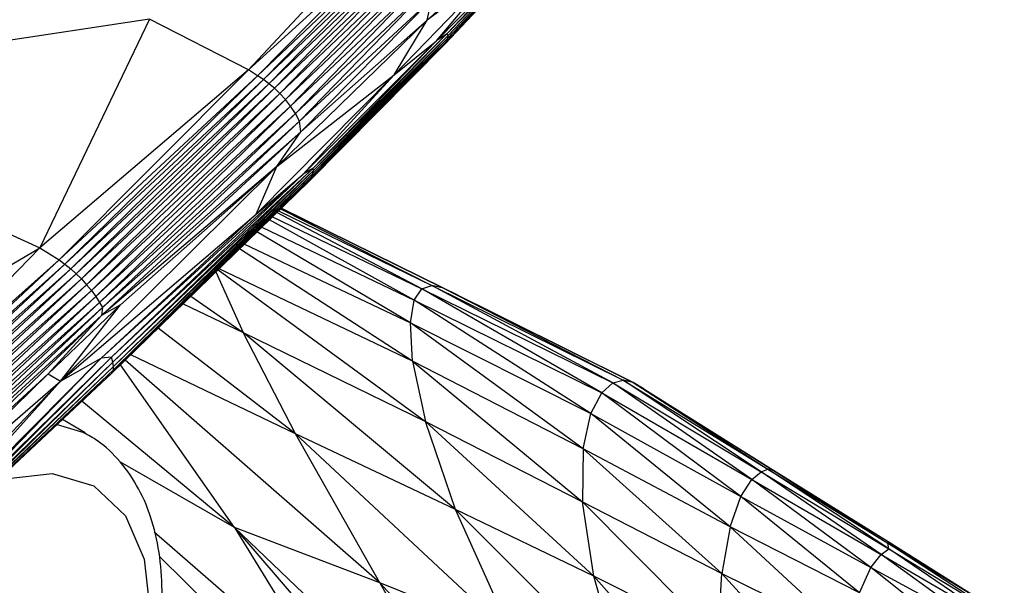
# Paper-space layout '_Isométrica' of a CAD drawing. Header units: millimetres. Extents: x -944 to 849, y -1018 to 47.
# Tile 32 of 35: x 773 to 820, y -418 to -391. Entities that reach past the tile are written whole.
import ezdxf

# ---------------------------------------------------------------- set-up
doc = ezdxf.new("R2010")
doc.units = ezdxf.units.MM

psp = doc.layouts.new('_Isométrica')

# ---------------------------------------------------------------- linework, layer by layer
at = {"color": 7, "linetype": 'Continuous', "lineweight": 25}
for p, q in [((792.223, -391.287), (797.157, -386.79)), ((798.376, -386.735), (793.077, -392.416)), ((798.307, -386.856), (793.077, -392.416)), ((798.336, -386.621), (793.151, -391.961)), ((798.431, -386.622), (793.157, -392.294)), ((798.376, -386.735), (793.157, -392.294)), ((798.45, -386.554), (793.212, -392.156)), ((798.431, -386.622), (793.212, -392.156)), ((798.45, -386.554), (793.233, -392.016)), ((798.336, -386.621), (793.233, -392.016)), ((789.902, -386.961), (783.641, -393.674)), ((792.667, -392.271), (797.688, -387.16)), ((797.688, -387.16), (793.151, -391.961)), ((790.491, -387.431), (783.641, -393.674)), ((790.491, -387.431), (784.072, -393.959)), ((790.731, -387.64), (784.072, -393.959)), ((790.731, -387.64), (784.349, -394.14)), ((790.954, -387.856), (784.349, -394.14)), ((790.954, -387.856), (784.62, -394.337)), ((791.168, -388.097), (784.62, -394.337)), ((791.168, -388.097), (784.883, -394.555)), ((791.385, -388.367), (784.883, -394.555)), ((791.385, -388.367), (785.147, -394.808)), ((791.609, -388.671), (785.147, -394.808)), ((791.609, -388.671), (785.408, -395.097)), ((790.638, -393.91), (795.873, -388.483)), ((795.873, -388.483), (792.223, -391.287)), ((792.667, -392.271), (795.873, -388.483)), ((791.838, -389.004), (785.408, -395.097)), ((791.838, -389.004), (785.658, -395.419)), ((792.067, -389.364), (785.658, -395.419)), ((792.067, -389.364), (785.89, -395.766)), ((792.285, -389.755), (785.89, -395.766)), ((792.285, -389.755), (786.092, -396.14)), ((792.439, -390.256), (786.092, -396.14)), ((792.439, -390.256), (786.153, -396.649)), ((792.223, -391.287), (792.439, -390.256)), ((778.879, -391.233), (756.768, -394.594)), ((778.879, -391.233), (773.61, -402.217)), ((783.641, -393.674), (778.879, -391.233)), ((784.992, -398.321), (792.223, -391.287)), ((792.223, -391.287), (786.153, -396.649)), ((790.638, -393.91), (792.223, -391.287)), ((793.151, -391.961), (786.726, -398.404)), ((793.233, -392.016), (786.734, -398.652)), ((793.151, -391.961), (786.763, -398.505)), ((793.233, -392.016), (786.763, -398.505)), ((793.151, -391.961), (792.667, -392.271)), ((793.233, -392.016), (793.151, -391.961)), ((793.212, -392.156), (793.233, -392.016)), ((786.269, -398.688), (792.667, -392.271)), ((793.077, -392.416), (786.53, -399.033)), ((793.157, -392.294), (786.619, -398.926)), ((793.077, -392.416), (786.619, -398.926)), ((793.212, -392.156), (786.686, -398.797)), ((793.157, -392.294), (786.686, -398.797)), ((792.667, -392.271), (786.726, -398.404)), ((793.212, -392.156), (786.734, -398.652)), ((790.638, -393.91), (792.667, -392.271)), ((793.077, -392.416), (793.157, -392.294)), ((793.157, -392.294), (793.212, -392.156)), ((783.641, -393.674), (773.61, -402.217)), ((783.641, -393.674), (774.538, -402.799)), ((784.072, -393.959), (774.538, -402.799)), ((784.072, -393.959), (774.812, -403.014)), ((784.072, -393.959), (783.641, -393.674)), ((784.007, -400.601), (790.638, -393.91)), ((784.349, -394.14), (784.072, -393.959)), ((784.992, -398.321), (790.638, -393.91)), ((786.269, -398.688), (790.638, -393.91)), ((784.349, -394.14), (774.812, -403.014)), ((784.349, -394.14), (775.096, -403.226)), ((784.62, -394.337), (775.096, -403.226)), ((784.62, -394.337), (775.358, -403.472)), ((784.62, -394.337), (784.349, -394.14)), ((784.883, -394.555), (784.62, -394.337)), ((756.768, -394.594), (773.61, -402.217)), ((784.883, -394.555), (775.358, -403.472)), ((784.883, -394.555), (775.607, -403.72)), ((785.147, -394.808), (775.607, -403.72)), ((785.147, -394.808), (775.854, -403.993)), ((785.147, -394.808), (784.883, -394.555)), ((785.408, -395.097), (785.147, -394.808)), ((785.408, -395.097), (775.854, -403.993)), ((785.408, -395.097), (776.086, -404.279)), ((785.658, -395.419), (776.086, -404.279)), ((785.658, -395.419), (776.304, -404.566)), ((785.658, -395.419), (785.408, -395.097)), ((785.89, -395.766), (785.658, -395.419)), ((785.89, -395.766), (776.304, -404.566)), ((785.89, -395.766), (776.483, -404.844)), ((786.092, -396.14), (785.89, -395.766)), ((786.092, -396.14), (776.483, -404.844)), ((786.092, -396.14), (776.62, -405.097)), ((786.153, -396.649), (786.092, -396.14)), ((786.153, -396.649), (776.575, -405.475)), ((786.153, -396.649), (776.62, -405.097)), ((784.992, -398.321), (786.153, -396.649)), ((774.604, -408.636), (784.992, -398.321)), ((776.561, -407.523), (786.269, -398.688)), ((784.992, -398.321), (776.575, -405.475)), ((786.726, -398.404), (777.05, -407.472)), ((786.269, -398.688), (777.05, -407.472)), ((786.726, -398.404), (777.126, -407.713)), ((786.763, -398.505), (777.126, -407.713)), ((786.734, -398.652), (777.143, -408.08)), ((786.763, -398.505), (777.147, -407.923)), ((786.734, -398.652), (777.147, -407.923)), ((777.482, -404.958), (784.992, -398.321)), ((784.007, -400.601), (784.992, -398.321)), ((784.007, -400.601), (786.269, -398.688)), ((786.726, -398.404), (786.269, -398.688)), ((786.686, -398.797), (786.734, -398.652)), ((786.763, -398.505), (786.726, -398.404)), ((786.734, -398.652), (786.763, -398.505)), ((786.619, -398.926), (777.059, -408.263)), ((786.53, -399.033), (777.059, -408.263)), ((786.686, -398.797), (777.114, -408.19)), ((786.619, -398.926), (777.114, -408.19)), ((786.686, -398.797), (777.143, -408.08)), ((786.53, -399.033), (786.619, -398.926)), ((786.619, -398.926), (786.686, -398.797)), ((774.604, -408.636), (784.007, -400.601)), ((784.007, -400.601), (776.561, -407.523)), ((791.967, -404.195), (785, -400.524)), ((785.082, -400.444), (792.438, -404.039)), ((785.176, -400.353), (792.438, -404.039)), ((792.998, -404.158), (785.205, -400.324)), ((785.21, -400.319), (793.694, -404.498)), ((785.21, -400.32), (792.998, -404.158)), ((791.6, -404.733), (784.638, -400.878)), ((784.792, -400.727), (791.967, -404.195)), ((791.412, -405.819), (784.044, -401.456)), ((784.27, -401.236), (791.6, -404.733)), ((783.439, -402.046), (791.412, -405.819)), ((759.48, -410.576), (773.61, -402.217)), ((773.61, -402.217), (763.49, -412.657)), ((773.61, -402.217), (774.538, -402.799)), ((791.522, -407.675), (783.206, -402.273)), ((774.538, -402.799), (763.49, -412.657)), ((774.538, -402.799), (763.547, -413.072)), ((774.538, -402.799), (774.812, -403.014)), ((774.812, -403.014), (763.547, -413.072)), ((774.812, -403.014), (763.815, -413.275)), ((775.096, -403.226), (763.815, -413.275)), ((764.186, -413.902), (775.358, -403.472)), ((775.096, -403.226), (764.31, -413.296)), ((775.358, -403.472), (764.31, -413.296)), ((774.812, -403.014), (775.096, -403.226)), ((775.096, -403.226), (775.358, -403.472)), ((775.358, -403.472), (775.607, -403.72)), ((782.067, -403.383), (783.381, -406.294)), ((782.18, -403.272), (792.136, -410.561)), ((791.522, -407.675), (782.223, -403.231)), ((775.607, -403.72), (764.186, -413.902)), ((775.607, -403.72), (764.813, -413.804)), ((775.607, -403.72), (775.854, -403.993)), ((775.854, -403.993), (764.675, -414.427)), ((764.675, -414.427), (776.086, -404.279)), ((775.854, -403.993), (764.813, -413.804)), ((776.086, -404.279), (765.285, -414.379)), ((775.854, -403.993), (776.086, -404.279)), ((776.086, -404.279), (776.304, -404.566)), ((791.6, -404.733), (791.967, -404.195)), ((791.967, -404.195), (792.438, -404.039)), ((800.608, -409.195), (791.967, -404.195)), ((791.967, -404.195), (801.145, -408.717)), ((801.145, -408.717), (792.438, -404.039)), ((792.438, -404.039), (801.637, -408.585)), ((792.998, -404.158), (792.438, -404.039)), ((792.998, -404.158), (801.637, -408.585)), ((802.11, -408.694), (792.998, -404.158)), ((793.694, -404.498), (792.998, -404.158)), ((776.304, -404.566), (765.284, -414.877)), ((776.483, -404.844), (765.284, -414.877)), ((776.304, -404.566), (765.285, -414.379)), ((776.483, -404.844), (765.691, -414.991)), ((776.304, -404.566), (776.483, -404.844)), ((776.483, -404.844), (776.62, -405.097)), ((780.868, -404.552), (783.381, -406.294)), ((791.412, -405.819), (791.6, -404.733)), ((800.085, -410.188), (791.6, -404.733)), ((791.6, -404.733), (800.608, -409.195)), ((793.694, -404.498), (802.11, -408.694)), ((776.62, -405.097), (765.639, -415.493)), ((776.62, -405.097), (765.691, -414.991)), ((774.015, -408.281), (777.482, -404.958)), ((774.604, -408.636), (777.482, -404.958)), ((777.482, -404.958), (776.575, -405.475)), ((776.62, -405.097), (776.575, -405.475)), ((780.504, -404.906), (783.381, -406.294)), ((776.575, -405.475), (765.639, -415.493)), ((776.575, -405.475), (765.945, -415.674)), ((776.575, -405.475), (774.015, -408.281)), ((791.522, -407.675), (791.412, -405.819)), ((799.716, -411.876), (791.412, -405.819)), ((791.412, -405.819), (800.085, -410.188)), ((785.901, -411.153), (779.304, -406.075)), ((785.901, -411.153), (783.381, -406.294)), ((793.582, -414.792), (783.381, -406.294)), ((783.381, -406.294), (792.136, -410.561)), ((766.54, -417.603), (776.561, -407.523)), ((766.58, -418.015), (777.126, -407.713)), ((766.606, -417.738), (777.05, -407.472)), ((766.606, -417.738), (776.561, -407.523)), ((766.607, -417.887), (777.05, -407.472)), ((766.607, -417.887), (777.126, -407.713)), ((774.604, -408.636), (776.561, -407.523)), ((777.05, -407.472), (776.561, -407.523)), ((777.126, -407.713), (777.05, -407.472)), ((777.147, -407.923), (777.126, -407.713)), ((789.939, -418.317), (777.712, -407.627)), ((785.901, -411.153), (777.976, -407.369)), ((791.522, -407.675), (792.136, -410.561)), ((791.522, -407.675), (799.683, -414.424)), ((799.716, -411.876), (791.522, -407.675)), ((766.454, -418.203), (777.143, -408.08)), ((766.454, -418.203), (777.114, -408.19)), ((766.529, -418.12), (777.147, -407.923)), ((766.529, -418.12), (777.143, -408.08)), ((766.58, -418.015), (777.147, -407.923)), ((777.059, -408.263), (777.114, -408.19)), ((777.114, -408.19), (777.143, -408.08)), ((777.143, -408.08), (777.147, -407.923)), ((782.96, -415.66), (777.488, -407.845)), ((757.88, -426.103), (774.604, -408.636)), ((774.015, -408.281), (765.945, -415.674)), ((766.016, -416.064), (774.015, -408.281)), ((766.016, -416.064), (774.604, -408.636)), ((766.54, -417.603), (774.604, -408.636)), ((772.65, -412.383), (777.059, -408.263)), ((774.015, -408.281), (774.604, -408.636)), ((801.145, -408.717), (801.637, -408.585)), ((808.262, -412.99), (801.637, -408.585)), ((801.637, -408.585), (808.587, -412.865)), ((802.11, -408.694), (801.637, -408.585)), ((800.608, -409.195), (801.145, -408.717)), ((801.145, -408.717), (808.262, -412.99)), ((807.809, -413.362), (801.145, -408.717)), ((802.11, -408.694), (808.587, -412.865)), ((808.859, -412.92), (802.11, -408.694)), ((802.651, -409.013), (802.11, -408.694)), ((802.651, -409.013), (808.859, -412.92)), ((782.96, -415.66), (775.631, -409.598)), ((800.085, -410.188), (800.608, -409.195)), ((807.286, -414.173), (800.608, -409.195)), ((800.608, -409.195), (807.809, -413.362)), ((775.789, -411.106), (774.693, -410.474)), ((793.582, -414.792), (792.136, -410.561)), ((800.224, -417.996), (792.136, -410.561)), ((792.136, -410.561), (799.683, -414.424)), ((799.716, -411.876), (800.085, -410.188)), ((806.772, -415.626), (800.085, -410.188)), ((800.085, -410.188), (807.286, -414.173)), ((774.437, -410.705), (775.729, -411.089)), ((789.939, -418.317), (785.901, -411.153)), ((796.325, -420.877), (785.901, -411.153)), ((793.582, -414.792), (785.901, -411.153)), ((799.716, -411.876), (799.683, -414.424)), ((799.716, -411.876), (806.374, -417.875)), ((806.772, -415.626), (799.716, -411.876)), ((782.96, -415.66), (777.479, -412.519)), ((808.262, -412.99), (808.587, -412.865)), ((814.394, -416.679), (808.587, -412.865)), ((808.587, -412.865), (814.351, -416.409)), ((808.859, -412.92), (808.587, -412.865)), ((814.371, -416.357), (808.859, -412.92)), ((808.859, -412.92), (814.351, -416.409)), ((807.286, -414.173), (807.809, -413.362)), ((807.809, -413.362), (808.262, -412.99)), ((813.535, -417.58), (807.809, -413.362)), ((807.809, -413.362), (814.026, -416.956)), ((814.026, -416.956), (808.262, -412.99)), ((808.262, -412.99), (814.394, -416.679)), ((806.772, -415.626), (807.286, -414.173)), ((812.985, -418.796), (807.286, -414.173)), ((807.286, -414.173), (813.535, -417.58)), ((796.325, -420.877), (793.582, -414.792)), ((801.633, -422.844), (793.582, -414.792)), ((800.224, -417.996), (793.582, -414.792)), ((800.224, -417.996), (799.683, -414.424)), ((806.197, -420.981), (799.683, -414.424)), ((799.683, -414.424), (806.374, -417.875)), ((782.96, -415.66), (792.991, -427.303)), ((782.96, -415.66), (794.751, -426.896)), ((782.96, -415.66), (787.695, -423.333)), ((789.939, -418.317), (782.96, -415.66)), ((806.772, -415.626), (806.374, -417.875)), ((806.772, -415.626), (812.398, -420.821)), ((812.985, -418.796), (806.772, -415.626)), ((779.11, -415.865), (787.695, -423.333)), ((814.026, -416.956), (814.394, -416.679)), ((814.371, -416.357), (814.351, -416.409)), ((814.394, -416.679), (814.351, -416.409)), ((819.945, -420.044), (814.351, -416.409)), ((814.351, -416.409), (818.233, -418.791)), ((818.987, -419.266), (814.371, -416.357)), ((814.371, -416.357), (818.233, -418.791)), ((819.439, -420.109), (814.394, -416.679)), ((814.394, -416.679), (819.945, -420.044)), ((779.367, -417.056), (784.742, -422.352)), ((813.535, -417.58), (814.026, -416.956)), ((818.94, -420.503), (814.026, -416.956)), ((814.026, -416.956), (819.439, -420.109)), ((812.985, -418.796), (813.535, -417.58)), ((818.39, -421.431), (813.535, -417.58)), ((813.535, -417.58), (818.94, -420.503)), ((801.633, -422.844), (800.224, -417.996)), ((806.477, -425.005), (800.224, -417.996)), ((806.197, -420.981), (800.224, -417.996)), ((806.197, -420.981), (806.374, -417.875)), ((811.765, -423.768), (806.374, -417.875)), ((806.374, -417.875), (812.398, -420.821)), ((789.939, -418.317), (794.751, -426.896)), ((789.939, -418.317), (800.98, -430.175)), ((796.325, -420.877), (789.939, -418.317))]:
    psp.add_line(p, q, dxfattribs=at)
at = {"color": 7, "linetype": 'Continuous', "lineweight": 25, "flags": 128}
psp.add_lwpolyline([(771.391, -413.566), (771.947, -413.324), (774.199, -413.059), (776.204, -413.655), (777.722, -415.093), (778.618, -417.177), (778.896, -419.607), (778.618, -422.358), (777.722, -425.476), (776.204, -428.667), (774.199, -431.577), (771.947, -433.912), (769.704, -435.528), (769.704, -435.528)], dxfattribs=at)
at = {"color": 7, "linetype": 'Continuous', "lineweight": 25}
psp.add_open_spline([(769.287, -436.427), (769.371, -436.385), (769.999, -436.066), (771.138, -435.219), (772.669, -433.901), (774.104, -432.354), (775.417, -430.647), (776.585, -428.806), (777.584, -426.87), (778.394, -424.876), (778.998, -422.861), (779.379, -420.863), (779.523, -418.916), (779.416, -417.059), (779.046, -415.334), (778.413, -413.788), (777.52, -412.494), (776.603, -411.582), (775.935, -411.227), (775.705, -411.105)], degree=3, knots=[0, 0, 0, 0, 0.009875, 0.073937, 0.138072, 0.202032, 0.265808, 0.329474, 0.393136, 0.45689, 0.520842, 0.585115, 0.649809, 0.714943, 0.780244, 0.844871, 0.907727, 0.968144, 1, 1, 1, 1], dxfattribs=at)

doc.saveas('drawing.dxf')
